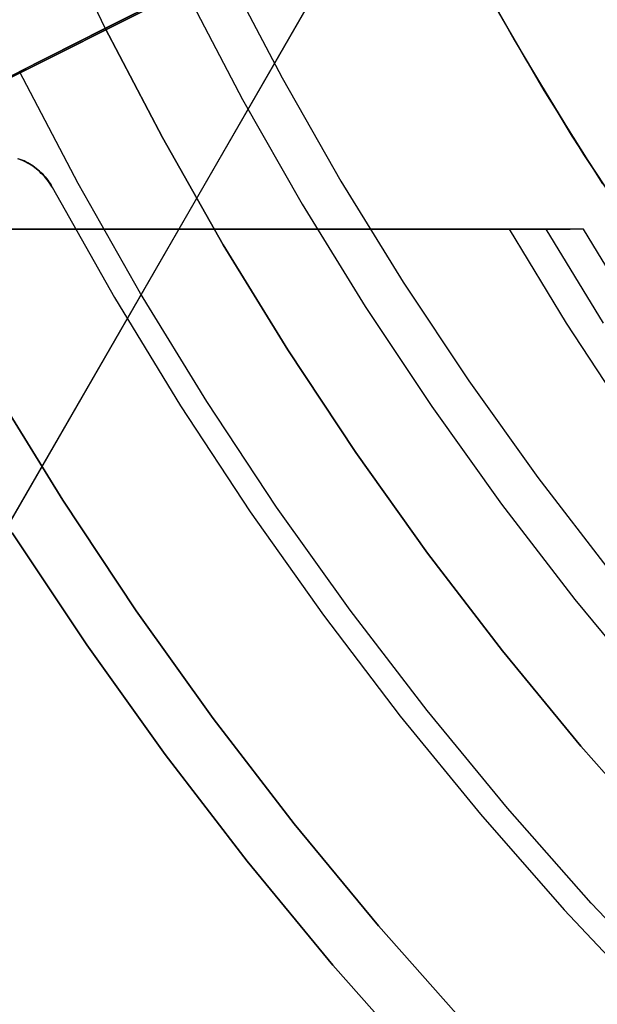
# Model space of a CAD drawing. Header units: millimetres. Extents: x 6239 to 7218, y -13987 to -13139.
# Tile 71 of 256: x 6673.87 to 6683.5, y -13500.27 to -13483.87. Entities that reach past the tile are written whole.
import ezdxf

# ---------------------------------------------------------------- set-up
doc = ezdxf.new("R2010")
doc.units = ezdxf.units.MM
doc.layers.add('color', color=7, linetype='Continuous')
doc.layers.add('luz', color=7, linetype='Continuous')

msp = doc.modelspace()

# ---------------------------------------------------------------- linework, layer by layer
at = {"color": 7, "true_color": 0xffffff}
for p, q in [((6672.834, -13493.742, 49.496), (6680.782, -13479.975, 53.166)), ((6672.834, -13493.742, 49.496), (6680.782, -13479.975, 53.166)), ((6680.698, -13480.121, 53.898), (6671.793, -13495.544, 53.898)), ((6672.215, -13494.813, 54.855), (6680.163, -13481.046, 58.525)), ((6672.215, -13494.813, 54.855), (6680.163, -13481.046, 58.525)), ((6681.203, -13482.579, 65.596), (6682.11, -13484.211, 65.596)), ((6681.385, -13482.918, 67.1), (6682.298, -13484.533, 67.1)), ((6681.385, -13482.918, 67.1), (6682.298, -13484.533, 67.1)), ((6677.324, -13483.093, 212.03), (6678.243, -13484.843, 212.03)), ((6676.653, -13483.43, 211.366), (6677.584, -13485.203, 211.366)), ((6681.686, -13483.465, 64.091), (6682.607, -13485.052, 64.091)), ((6681.686, -13483.465, 64.091), (6682.607, -13485.052, 64.091)), ((6682.11, -13484.211, 65.596), (6683.074, -13485.811, 65.596)), ((6682.298, -13484.533, 67.1), (6683.267, -13486.116, 67.1)), ((6682.298, -13484.533, 67.1), (6683.267, -13486.116, 67.1)), ((6678.243, -13484.843, 212.03), (6679.222, -13486.561, 212.03)), ((6682.607, -13485.052, 64.091), (6683.582, -13486.607, 64.091)), ((6682.607, -13485.052, 64.091), (6683.582, -13486.607, 64.091)), ((6677.584, -13485.203, 211.366), (6678.575, -13486.944, 211.366)), ((6683.074, -13485.811, 65.596), (6684.094, -13487.377, 65.596)), ((6683.267, -13486.116, 67.1), (6684.29, -13487.664, 67.1)), ((6683.267, -13486.116, 67.1), (6684.29, -13487.664, 67.1)), ((6679.222, -13486.561, 212.03), (6680.259, -13488.243, 212.03)), ((6678.575, -13486.944, 211.366), (6679.626, -13488.648, 211.366)), ((6667.205, -13487.361, 78.334), (6683.046, -13487.361, 78.334)), ((6667.961, -13487.361, 77.165), (6682.026, -13487.361, 73.918)), ((6667.961, -13487.361, 77.165), (6682.026, -13487.361, 73.918)), ((6683.264, -13487.361, 79.277), (6669.198, -13487.361, 82.524)), ((6683.264, -13487.361, 79.277), (6669.198, -13487.361, 82.524)), ((6675.125, -13487.361, 75.511), (6675.125, -13487.361, 81.156)), ((6683.264, -13487.361, 79.277), (6682.026, -13487.361, 73.918)), ((6682.026, -13487.361, 73.918), (6682.978, -13488.929, 73.698)), ((6682.026, -13487.361, 73.918), (6682.978, -13488.929, 73.698)), ((6683.264, -13487.361, 79.277), (6682.026, -13487.361, 73.918)), ((6683.597, -13488.929, 76.378), (6682.645, -13487.361, 76.597)), ((6684.216, -13488.929, 79.057), (6683.264, -13487.361, 79.277)), ((6684.216, -13488.929, 79.057), (6683.264, -13487.361, 79.277)), ((6676.249, -13487.826, 51.073), (6676.249, -13487.826, 56.718)), ((6680.259, -13488.243, 212.03), (6681.353, -13489.889, 212.03)), ((6679.626, -13488.648, 211.366), (6680.735, -13490.316, 211.366)), ((6682.978, -13488.929, 73.698), (6683.983, -13490.462, 73.466)), ((6682.978, -13488.929, 73.698), (6683.983, -13490.462, 73.466)), ((6681.353, -13489.889, 212.03), (6682.504, -13491.497, 212.03)), ((6674.585, -13491.877, 259.6), (6673.426, -13489.996, 259.6)), ((6674.585, -13491.877, 259.6), (6673.426, -13489.996, 259.6)), ((6673.426, -13489.996, 231.716), (6674.585, -13491.877, 231.716)), ((6673.426, -13489.996, 245.658), (6674.585, -13491.877, 245.658)), ((6673.426, -13489.996, 231.716), (6674.585, -13491.877, 231.716)), ((6680.735, -13490.316, 211.366), (6681.901, -13491.944, 211.366)), ((6682.504, -13491.497, 212.03), (6683.71, -13493.063, 212.03)), ((6675.808, -13493.717, 259.6), (6674.585, -13491.877, 259.6)), ((6675.808, -13493.717, 259.6), (6674.585, -13491.877, 259.6)), ((6674.585, -13491.877, 231.716), (6675.808, -13493.717, 231.716)), ((6674.585, -13491.877, 245.658), (6675.808, -13493.717, 245.658)), ((6674.585, -13491.877, 231.716), (6675.808, -13493.717, 231.716)), ((6681.901, -13491.944, 211.366), (6683.123, -13493.531, 211.366)), ((6674.985, -13494.285, 259.6), (6673.743, -13492.417, 259.6)), ((6673.743, -13492.417, 231.716), (6674.985, -13494.285, 231.716)), ((6674.985, -13494.285, 259.6), (6673.743, -13492.417, 259.6)), ((6673.743, -13492.417, 231.716), (6674.985, -13494.285, 231.716)), ((6673.743, -13492.417, 245.658), (6674.985, -13494.285, 245.658)), ((6683.123, -13493.531, 211.366), (6684.398, -13495.075, 211.366)), ((6677.095, -13495.513, 259.6), (6675.808, -13493.717, 259.6)), ((6677.095, -13495.513, 259.6), (6675.808, -13493.717, 259.6)), ((6675.808, -13493.717, 231.716), (6677.095, -13495.513, 231.716)), ((6675.808, -13493.717, 245.658), (6677.095, -13495.513, 245.658)), ((6675.808, -13493.717, 231.716), (6677.095, -13495.513, 231.716)), ((6676.292, -13496.109, 259.6), (6674.985, -13494.285, 259.6)), ((6674.985, -13494.285, 231.716), (6676.292, -13496.109, 231.716)), ((6676.292, -13496.109, 259.6), (6674.985, -13494.285, 259.6)), ((6674.985, -13494.285, 231.716), (6676.292, -13496.109, 231.716)), ((6674.985, -13494.285, 245.658), (6676.292, -13496.109, 245.658)), ((6678.442, -13497.264, 259.6), (6677.095, -13495.513, 259.6)), ((6678.442, -13497.264, 259.6), (6677.095, -13495.513, 259.6)), ((6677.095, -13495.513, 231.716), (6678.442, -13497.264, 231.716)), ((6677.095, -13495.513, 245.658), (6678.442, -13497.264, 245.658)), ((6677.095, -13495.513, 231.716), (6678.442, -13497.264, 231.716)), ((6677.66, -13497.888, 259.6), (6676.292, -13496.109, 259.6)), ((6676.292, -13496.109, 231.716), (6677.66, -13497.888, 231.716)), ((6677.66, -13497.888, 259.6), (6676.292, -13496.109, 259.6)), ((6676.292, -13496.109, 231.716), (6677.66, -13497.888, 231.716)), ((6676.292, -13496.109, 245.658), (6677.66, -13497.888, 245.658)), ((6679.849, -13498.967, 259.6), (6678.442, -13497.264, 259.6)), ((6679.849, -13498.967, 259.6), (6678.442, -13497.264, 259.6)), ((6678.442, -13497.264, 231.716), (6679.849, -13498.967, 231.716)), ((6678.442, -13497.264, 245.658), (6679.849, -13498.967, 245.658)), ((6678.442, -13497.264, 231.716), (6679.849, -13498.967, 231.716)), ((6679.089, -13499.618, 259.6), (6677.66, -13497.888, 259.6)), ((6677.66, -13497.888, 231.716), (6679.089, -13499.618, 231.716)), ((6679.089, -13499.618, 259.6), (6677.66, -13497.888, 259.6)), ((6677.66, -13497.888, 231.716), (6679.089, -13499.618, 231.716)), ((6677.66, -13497.888, 245.658), (6679.089, -13499.618, 245.658)), ((6681.314, -13500.621, 259.6), (6679.849, -13498.967, 259.6)), ((6681.314, -13500.621, 259.6), (6679.849, -13498.967, 259.6)), ((6679.849, -13498.967, 231.716), (6681.314, -13500.621, 231.716)), ((6679.849, -13498.967, 245.658), (6681.314, -13500.621, 245.658)), ((6679.849, -13498.967, 231.716), (6681.314, -13500.621, 231.716)), ((6680.577, -13501.297, 259.6), (6679.089, -13499.618, 259.6)), ((6679.089, -13499.618, 231.716), (6680.577, -13501.297, 231.716)), ((6680.577, -13501.297, 259.6), (6679.089, -13499.618, 259.6)), ((6679.089, -13499.618, 231.716), (6680.577, -13501.297, 231.716)), ((6679.089, -13499.618, 245.658), (6680.577, -13501.297, 245.658))]:
    msp.add_line(p, q, dxfattribs=at)
at = {"layer": 'color', "color": 254, "true_color": 0xcad1ee}
for p, q in [((6675.294, -13484.015, 28.2), (6709.043, -13467.102, 28.2)), ((6663.216, -13490.068, 30.3), (6697.197, -13473.038, 30.3)), ((6675.294, -13484.015, 28.2), (6674.405, -13482.164, 28.2)), ((6675.294, -13484.015, 28.2), (6674.405, -13482.164, 28.2)), ((6675.294, -13484.015, 26.2), (6674.405, -13482.164, 26.2)), ((6675.294, -13484.015, 27.2), (6674.405, -13482.164, 27.2)), ((6675.294, -13484.015, 26.2), (6674.405, -13482.164, 26.2)), ((6673.863, -13484.733, 26.2), (6675.294, -13484.015, 26.2)), ((6676.246, -13485.836, 28.2), (6675.294, -13484.015, 28.2)), ((6675.294, -13484.015, 28.2), (6675.294, -13484.015, 26.2)), ((6675.294, -13484.015, 26.2), (6676.246, -13485.836, 26.2)), ((6676.246, -13485.836, 28.2), (6675.294, -13484.015, 28.2)), ((6675.294, -13484.015, 26.2), (6676.246, -13485.836, 26.2)), ((6675.294, -13484.015, 28.2), (6675.294, -13484.015, 26.2)), ((6676.246, -13485.836, 27.2), (6675.294, -13484.015, 27.2)), ((6674.84, -13486.601, 26.2), (6673.863, -13484.733, 26.2)), ((6674.84, -13486.601, 26.2), (6673.863, -13484.733, 26.2)), ((6677.26, -13487.622, 28.2), (6676.246, -13485.836, 28.2)), ((6676.246, -13485.836, 26.2), (6677.26, -13487.622, 26.2)), ((6677.26, -13487.622, 28.2), (6676.246, -13485.836, 28.2)), ((6676.246, -13485.836, 26.2), (6677.26, -13487.622, 26.2)), ((6677.26, -13487.622, 27.2), (6676.246, -13485.836, 27.2)), ((6673.872, -13486.2, 28.091), (6673.839, -13486.188, 28.081)), ((6673.872, -13486.2, 28.091), (6673.839, -13486.188, 28.081)), ((6673.845, -13486.189, 30.3), (6673.877, -13486.2, 30.3)), ((6673.877, -13486.2, 29.042), (6673.845, -13486.189, 29.042)), ((6673.845, -13486.189, 30.3), (6673.877, -13486.2, 30.3)), ((6673.904, -13486.213, 28.101), (6673.872, -13486.2, 28.091)), ((6673.904, -13486.213, 28.101), (6673.872, -13486.2, 28.091)), ((6673.877, -13486.2, 30.3), (6673.909, -13486.213, 30.3)), ((6673.909, -13486.213, 29.042), (6673.877, -13486.2, 29.042)), ((6673.877, -13486.2, 30.3), (6673.909, -13486.213, 30.3)), ((6673.937, -13486.228, 28.11), (6673.904, -13486.213, 28.101)), ((6673.937, -13486.228, 28.11), (6673.904, -13486.213, 28.101)), ((6673.909, -13486.213, 30.3), (6673.94, -13486.226, 30.3)), ((6673.94, -13486.226, 29.042), (6673.909, -13486.213, 29.042)), ((6673.909, -13486.213, 30.3), (6673.94, -13486.226, 30.3)), ((6673.968, -13486.244, 28.119), (6673.937, -13486.228, 28.11)), ((6673.968, -13486.244, 28.119), (6673.937, -13486.228, 28.11)), ((6673.94, -13486.226, 30.3), (6673.971, -13486.241, 30.3)), ((6673.971, -13486.241, 29.042), (6673.94, -13486.226, 29.042)), ((6673.94, -13486.226, 30.3), (6673.971, -13486.241, 30.3)), ((6674, -13486.261, 28.127), (6673.968, -13486.244, 28.119)), ((6674, -13486.261, 28.127), (6673.968, -13486.244, 28.119)), ((6673.971, -13486.241, 30.3), (6674.001, -13486.256, 30.3)), ((6674.001, -13486.256, 29.042), (6673.971, -13486.241, 29.042)), ((6673.971, -13486.241, 30.3), (6674.001, -13486.256, 30.3)), ((6674.03, -13486.278, 28.135), (6674, -13486.261, 28.127)), ((6674.03, -13486.278, 28.135), (6674, -13486.261, 28.127)), ((6674.001, -13486.256, 30.3), (6674.031, -13486.273, 30.3)), ((6674.031, -13486.273, 29.042), (6674.001, -13486.256, 29.042)), ((6674.001, -13486.256, 30.3), (6674.031, -13486.273, 30.3)), ((6674.061, -13486.297, 28.143), (6674.03, -13486.278, 28.135)), ((6674.061, -13486.297, 28.143), (6674.03, -13486.278, 28.135)), ((6674.031, -13486.273, 30.3), (6674.061, -13486.291, 30.3)), ((6674.061, -13486.291, 29.042), (6674.031, -13486.273, 29.042)), ((6674.031, -13486.273, 30.3), (6674.061, -13486.291, 30.3)), ((6674.061, -13486.291, 30.3), (6674.089, -13486.309, 30.3)), ((6674.089, -13486.309, 29.042), (6674.061, -13486.291, 29.042)), ((6674.061, -13486.291, 30.3), (6674.089, -13486.309, 30.3)), ((6674.09, -13486.317, 28.15), (6674.061, -13486.297, 28.143)), ((6674.09, -13486.317, 28.15), (6674.061, -13486.297, 28.143)), ((6674.089, -13486.309, 30.3), (6674.117, -13486.329, 30.3)), ((6674.117, -13486.329, 29.042), (6674.089, -13486.309, 29.042)), ((6674.089, -13486.309, 30.3), (6674.117, -13486.329, 30.3)), ((6674.119, -13486.339, 28.157), (6674.09, -13486.317, 28.15)), ((6674.119, -13486.339, 28.157), (6674.09, -13486.317, 28.15)), ((6674.117, -13486.329, 30.3), (6674.144, -13486.35, 30.3)), ((6674.144, -13486.35, 29.042), (6674.117, -13486.329, 29.042)), ((6674.117, -13486.329, 30.3), (6674.144, -13486.35, 30.3)), ((6674.148, -13486.361, 28.163), (6674.119, -13486.339, 28.157)), ((6674.148, -13486.361, 28.163), (6674.119, -13486.339, 28.157)), ((6674.144, -13486.35, 30.3), (6674.171, -13486.371, 30.3)), ((6674.171, -13486.371, 29.042), (6674.144, -13486.35, 29.042)), ((6674.144, -13486.35, 30.3), (6674.171, -13486.371, 30.3)), ((6674.175, -13486.384, 28.169), (6674.148, -13486.361, 28.163)), ((6674.175, -13486.384, 28.169), (6674.148, -13486.361, 28.163)), ((6674.171, -13486.371, 30.3), (6674.197, -13486.394, 30.3)), ((6674.197, -13486.394, 29.042), (6674.171, -13486.371, 29.042)), ((6674.171, -13486.371, 30.3), (6674.197, -13486.394, 30.3)), ((6674.202, -13486.408, 28.174), (6674.175, -13486.384, 28.169)), ((6674.202, -13486.408, 28.174), (6674.175, -13486.384, 28.169)), ((6674.197, -13486.394, 30.3), (6674.222, -13486.417, 30.3)), ((6674.222, -13486.417, 29.042), (6674.197, -13486.394, 29.042)), ((6674.197, -13486.394, 30.3), (6674.222, -13486.417, 30.3)), ((6674.228, -13486.433, 28.179), (6674.202, -13486.408, 28.174)), ((6674.228, -13486.433, 28.179), (6674.202, -13486.408, 28.174)), ((6674.222, -13486.417, 30.3), (6674.246, -13486.441, 30.3)), ((6674.246, -13486.441, 29.042), (6674.222, -13486.417, 29.042)), ((6674.222, -13486.417, 30.3), (6674.246, -13486.441, 30.3)), ((6674.254, -13486.458, 28.183), (6674.228, -13486.433, 28.179)), ((6674.254, -13486.458, 28.183), (6674.228, -13486.433, 28.179)), ((6674.246, -13486.441, 30.3), (6674.269, -13486.466, 30.3)), ((6674.269, -13486.466, 29.042), (6674.246, -13486.441, 29.042)), ((6674.246, -13486.441, 30.3), (6674.269, -13486.466, 30.3)), ((6674.279, -13486.485, 28.187), (6674.254, -13486.458, 28.183)), ((6674.279, -13486.485, 28.187), (6674.254, -13486.458, 28.183)), ((6674.269, -13486.466, 30.3), (6674.292, -13486.492, 30.3)), ((6674.292, -13486.492, 29.042), (6674.269, -13486.466, 29.042)), ((6674.269, -13486.466, 30.3), (6674.292, -13486.492, 30.3)), ((6674.302, -13486.513, 28.19), (6674.279, -13486.485, 28.187)), ((6674.302, -13486.513, 28.19), (6674.279, -13486.485, 28.187)), ((6674.292, -13486.492, 30.3), (6674.314, -13486.518, 30.3)), ((6674.314, -13486.518, 29.042), (6674.292, -13486.492, 29.042)), ((6674.292, -13486.492, 30.3), (6674.314, -13486.518, 30.3)), ((6674.325, -13486.541, 28.193), (6674.302, -13486.513, 28.19)), ((6674.325, -13486.541, 28.193), (6674.302, -13486.513, 28.19)), ((6674.314, -13486.518, 30.3), (6674.334, -13486.546, 30.3)), ((6674.334, -13486.546, 29.042), (6674.314, -13486.518, 29.042)), ((6674.314, -13486.518, 30.3), (6674.334, -13486.546, 30.3)), ((6674.347, -13486.57, 28.196), (6674.325, -13486.541, 28.193)), ((6674.347, -13486.57, 28.196), (6674.325, -13486.541, 28.193)), ((6674.334, -13486.546, 30.3), (6674.354, -13486.573, 30.3)), ((6674.354, -13486.573, 29.042), (6674.334, -13486.546, 29.042)), ((6674.334, -13486.546, 30.3), (6674.354, -13486.573, 30.3)), ((6674.368, -13486.599, 28.198), (6674.347, -13486.57, 28.196)), ((6674.368, -13486.599, 28.198), (6674.347, -13486.57, 28.196)), ((6674.354, -13486.573, 30.3), (6674.373, -13486.602, 30.3)), ((6674.373, -13486.602, 29.042), (6674.354, -13486.573, 29.042)), ((6674.354, -13486.573, 30.3), (6674.373, -13486.602, 30.3)), ((6674.388, -13486.63, 28.199), (6674.368, -13486.599, 28.198)), ((6674.388, -13486.63, 28.199), (6674.368, -13486.599, 28.198)), ((6674.373, -13486.602, 30.3), (6674.391, -13486.631, 30.3)), ((6674.391, -13486.631, 29.042), (6674.373, -13486.602, 29.042)), ((6674.373, -13486.602, 30.3), (6674.391, -13486.631, 30.3)), ((6674.408, -13486.661, 28.2), (6674.388, -13486.63, 28.199)), ((6674.408, -13486.661, 28.2), (6674.388, -13486.63, 28.199)), ((6674.391, -13486.631, 30.3), (6674.408, -13486.661, 30.3)), ((6674.408, -13486.661, 29.042), (6674.391, -13486.631, 29.042)), ((6674.391, -13486.631, 30.3), (6674.408, -13486.661, 30.3)), ((6675.881, -13488.435, 26.2), (6674.84, -13486.601, 26.2)), ((6675.881, -13488.435, 26.2), (6674.84, -13486.601, 26.2)), ((6674.408, -13486.661, 30.3), (6674.408, -13486.661, 28.2)), ((6674.408, -13486.661, 28.2), (6675.446, -13488.501, 28.2)), ((6674.408, -13486.661, 30.3), (6675.446, -13488.501, 30.3)), ((6674.408, -13486.661, 30.3), (6674.408, -13486.661, 28.2)), ((6674.408, -13486.661, 28.2), (6675.446, -13488.501, 28.2)), ((6674.408, -13486.661, 29.25), (6675.446, -13488.501, 29.25)), ((6674.408, -13486.661, 30.3), (6675.446, -13488.501, 30.3)), ((6678.335, -13489.372, 28.2), (6677.26, -13487.622, 28.2)), ((6677.26, -13487.622, 26.2), (6678.335, -13489.372, 26.2)), ((6678.335, -13489.372, 28.2), (6677.26, -13487.622, 28.2)), ((6677.26, -13487.622, 26.2), (6678.335, -13489.372, 26.2)), ((6678.335, -13489.372, 27.2), (6677.26, -13487.622, 27.2)), ((6676.985, -13490.232, 26.2), (6675.881, -13488.435, 26.2)), ((6676.985, -13490.232, 26.2), (6675.881, -13488.435, 26.2)), ((6675.446, -13488.501, 28.2), (6676.547, -13490.304, 28.2)), ((6675.446, -13488.501, 30.3), (6676.547, -13490.304, 30.3)), ((6675.446, -13488.501, 28.2), (6676.547, -13490.304, 28.2)), ((6675.446, -13488.501, 29.25), (6676.547, -13490.304, 29.25)), ((6675.446, -13488.501, 30.3), (6676.547, -13490.304, 30.3)), ((6679.47, -13491.084, 28.2), (6678.335, -13489.372, 28.2)), ((6678.335, -13489.372, 26.2), (6679.47, -13491.084, 26.2)), ((6679.47, -13491.084, 28.2), (6678.335, -13489.372, 28.2)), ((6678.335, -13489.372, 26.2), (6679.47, -13491.084, 26.2)), ((6679.47, -13491.084, 27.2), (6678.335, -13489.372, 27.2)), ((6678.151, -13491.99, 26.2), (6676.985, -13490.232, 26.2)), ((6678.151, -13491.99, 26.2), (6676.985, -13490.232, 26.2)), ((6676.547, -13490.304, 28.2), (6677.709, -13492.069, 28.2)), ((6676.547, -13490.304, 30.3), (6677.709, -13492.069, 30.3)), ((6676.547, -13490.304, 28.2), (6677.709, -13492.069, 28.2)), ((6676.547, -13490.304, 29.25), (6677.709, -13492.069, 29.25)), ((6676.547, -13490.304, 30.3), (6677.709, -13492.069, 30.3)), ((6680.663, -13492.756, 28.2), (6679.47, -13491.084, 28.2)), ((6679.47, -13491.084, 26.2), (6680.663, -13492.756, 26.2)), ((6680.663, -13492.756, 28.2), (6679.47, -13491.084, 28.2)), ((6679.47, -13491.084, 26.2), (6680.663, -13492.756, 26.2)), ((6680.663, -13492.756, 27.2), (6679.47, -13491.084, 27.2)), ((6677.709, -13492.069, 28.2), (6678.931, -13493.792, 28.2)), ((6677.709, -13492.069, 30.3), (6678.931, -13493.792, 30.3)), ((6677.709, -13492.069, 28.2), (6678.931, -13493.792, 28.2)), ((6677.709, -13492.069, 29.25), (6678.931, -13493.792, 29.25)), ((6677.709, -13492.069, 30.3), (6678.931, -13493.792, 30.3)), ((6679.376, -13493.707, 26.2), (6678.151, -13491.99, 26.2)), ((6679.376, -13493.707, 26.2), (6678.151, -13491.99, 26.2)), ((6681.913, -13494.385, 28.2), (6680.663, -13492.756, 28.2)), ((6680.663, -13492.756, 26.2), (6681.913, -13494.385, 26.2)), ((6681.913, -13494.385, 28.2), (6680.663, -13492.756, 28.2)), ((6680.663, -13492.756, 26.2), (6681.913, -13494.385, 26.2)), ((6681.913, -13494.385, 27.2), (6680.663, -13492.756, 27.2)), ((6680.66, -13495.38, 26.2), (6679.376, -13493.707, 26.2)), ((6680.66, -13495.38, 26.2), (6679.376, -13493.707, 26.2)), ((6678.931, -13493.792, 28.2), (6680.212, -13495.473, 28.2)), ((6678.931, -13493.792, 30.3), (6680.212, -13495.473, 30.3)), ((6678.931, -13493.792, 28.2), (6680.212, -13495.473, 28.2)), ((6678.931, -13493.792, 29.25), (6680.212, -13495.473, 29.25)), ((6678.931, -13493.792, 30.3), (6680.212, -13495.473, 30.3)), ((6683.219, -13495.971, 28.2), (6681.913, -13494.385, 28.2)), ((6681.913, -13494.385, 26.2), (6683.219, -13495.971, 26.2)), ((6683.219, -13495.971, 28.2), (6681.913, -13494.385, 28.2)), ((6681.913, -13494.385, 26.2), (6683.219, -13495.971, 26.2)), ((6683.219, -13495.971, 27.2), (6681.913, -13494.385, 27.2)), ((6680.212, -13495.473, 28.2), (6681.55, -13497.108, 28.2)), ((6680.212, -13495.473, 30.3), (6681.55, -13497.108, 30.3)), ((6680.212, -13495.473, 28.2), (6681.55, -13497.108, 28.2)), ((6680.212, -13495.473, 29.25), (6681.55, -13497.108, 29.25)), ((6680.212, -13495.473, 30.3), (6681.55, -13497.108, 30.3)), ((6682, -13497.008, 26.2), (6680.66, -13495.38, 26.2)), ((6682, -13497.008, 26.2), (6680.66, -13495.38, 26.2)), ((6684.579, -13497.51, 28.2), (6683.219, -13495.971, 28.2)), ((6683.219, -13495.971, 26.2), (6684.579, -13497.51, 26.2)), ((6684.579, -13497.51, 28.2), (6683.219, -13495.971, 28.2)), ((6683.219, -13495.971, 26.2), (6684.579, -13497.51, 26.2)), ((6684.579, -13497.51, 27.2), (6683.219, -13495.971, 27.2)), ((6681.55, -13497.108, 28.2), (6682.943, -13498.697, 28.2)), ((6681.55, -13497.108, 30.3), (6682.943, -13498.697, 30.3)), ((6681.55, -13497.108, 28.2), (6682.943, -13498.697, 28.2)), ((6681.55, -13497.108, 29.25), (6682.943, -13498.697, 29.25)), ((6681.55, -13497.108, 30.3), (6682.943, -13498.697, 30.3)), ((6683.396, -13498.588, 26.2), (6682, -13497.008, 26.2)), ((6683.396, -13498.588, 26.2), (6682, -13497.008, 26.2)), ((6684.846, -13500.12, 26.2), (6683.396, -13498.588, 26.2)), ((6684.846, -13500.12, 26.2), (6683.396, -13498.588, 26.2)), ((6682.943, -13498.697, 28.2), (6684.389, -13500.237, 28.2)), ((6682.943, -13498.697, 30.3), (6684.389, -13500.237, 30.3)), ((6682.943, -13498.697, 28.2), (6684.389, -13500.237, 28.2)), ((6682.943, -13498.697, 29.25), (6684.389, -13500.237, 29.25)), ((6682.943, -13498.697, 30.3), (6684.389, -13500.237, 30.3))]:
    msp.add_line(p, q, dxfattribs=at)
at = {"layer": 'luz', "color": 254, "true_color": 0xcad1ee}
for p, q in [((6594.587, -13524.539, -31.05), (6862.371, -13390.182, -31.05)), ((6862.371, -13390.182, -32.55), (6594.587, -13524.539, -32.55))]:
    msp.add_line(p, q, dxfattribs=at)

doc.saveas('drawing.dxf')
